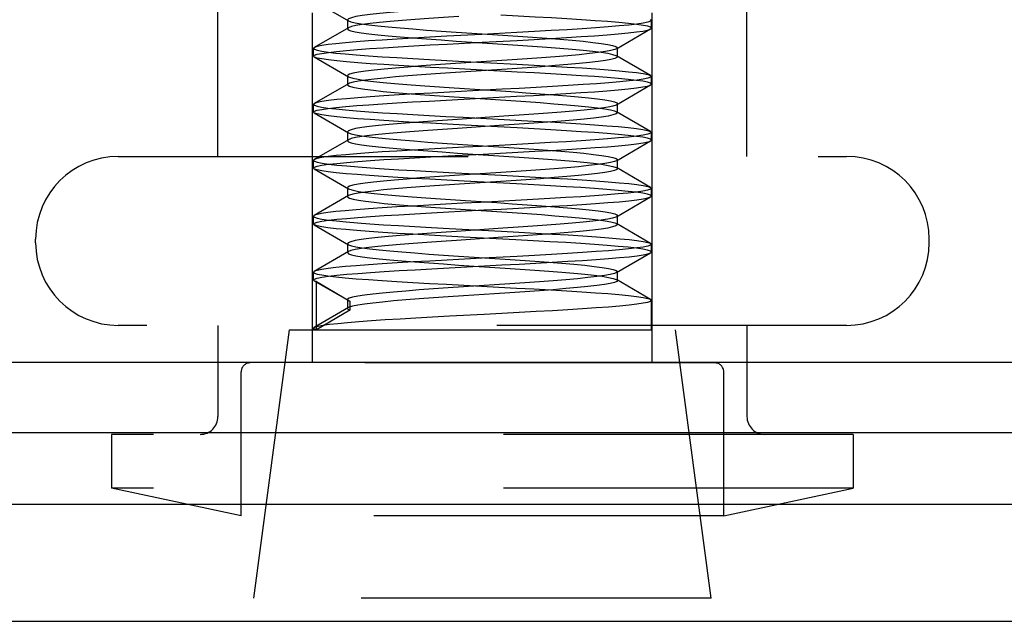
# Model space of a CAD drawing. Header units: inches. Extents: x 0 to 35.6, y 0 to 23.
# Tile 23 of 56: x 15.076 to 15.627, y 14.782 to 15.119. Entities that reach past the tile are written whole.
import ezdxf

# ---------------------------------------------------------------- set-up
doc = ezdxf.new("R2010")
doc.units = ezdxf.units.IN
doc.header["$LTSCALE"] = 1.957805
doc.header["$MEASUREMENT"] = 0
doc.linetypes.add('HIDDEN', pattern=[0.2, 0.1, -0.1])
doc.layers.get('0').update_dxf_attribs({"linetype": 'CONTINUOUS'})
doc.layers.add('02___PRT_ALL_AXES', color=7, linetype='CONTINUOUS')
doc.layers.add('DEFAULT_2', color=8, linetype='HIDDEN')

msp = doc.modelspace()

# ---------------------------------------------------------------- linework, layer by layer
at = {"color": 3, "linetype": 'Continuous'}
for p, q in [((14.8349, 14.92721), (15.8759, 14.92721)), ((15.24266, 14.88782), (15.8479, 14.88782))]:
    msp.add_line(p, q, dxfattribs=at)
at = {"color": 7, "linetype": 'Continuous'}
for p, q in [((9.17714, 14.88782), (15.24266, 14.88782)), ((8.42277, 14.84788), (15.99703, 14.84788)), ((8.43689, 14.7823), (15.98292, 14.7823))]:
    msp.add_line(p, q, dxfattribs=at)
at = {"layer": '02___PRT_ALL_AXES', "color": 8, "linetype": 'HIDDEN'}
for p, q in [((15.2404, 14.94532), (15.2404, 14.94624)), ((15.2069, 14.79532), (15.2269, 14.94532)), ((15.2269, 14.94532), (15.4429, 14.94532)), ((15.4629, 14.79532), (15.4429, 14.94532)), ((15.4629, 14.79532), (15.2069, 14.79532)), ((15.2069, 14.41732), (15.2069, 14.79532)), ((15.4629, 14.41732), (15.4629, 14.79532))]:
    msp.add_line(p, q, dxfattribs=at)
at = {"layer": 'DEFAULT_2', "color": 8, "linetype": 'HIDDEN'}
for p, q in [((15.1869, 15.04232), (15.1869, 15.44032)), ((15.4829, 15.04232), (15.4829, 15.44032)), ((15.2399, 14.92682), (15.2399, 15.36682)), ((15.4299, 14.92682), (15.4299, 15.36682)), ((15.24079, 15.12923), (15.25989, 15.11815)), ((15.2594, 15.11871), (15.25989, 15.11815)), ((15.2594, 15.11871), (15.2594, 15.11371)), ((15.42901, 15.11885), (15.4294, 15.11839)), ((15.4294, 15.11403), (15.4294, 15.11839)), ((15.25989, 15.11428), (15.24079, 15.1032)), ((15.25989, 15.11428), (15.2594, 15.11371)), ((15.40991, 15.1025), (15.42901, 15.11358)), ((15.42901, 15.11358), (15.4294, 15.11403)), ((15.24079, 15.1032), (15.2404, 15.10274)), ((15.2404, 15.09838), (15.2404, 15.10274)), ((15.4104, 15.09806), (15.4104, 15.10306)), ((15.24079, 15.09793), (15.2404, 15.09838)), ((15.24079, 15.09793), (15.25989, 15.08685)), ((15.42901, 15.08755), (15.40991, 15.09863)), ((15.2594, 15.08741), (15.2594, 15.08241)), ((15.42901, 15.08755), (15.4294, 15.08709)), ((15.4294, 15.08273), (15.4294, 15.08709)), ((15.25989, 15.08298), (15.24079, 15.0719)), ((15.40991, 15.0712), (15.42901, 15.08228)), ((15.42901, 15.08228), (15.4294, 15.08273)), ((15.24079, 15.0719), (15.2404, 15.07144)), ((15.2404, 15.06708), (15.2404, 15.07144)), ((15.42901, 15.05625), (15.40991, 15.06733)), ((15.4104, 15.06676), (15.4104, 15.07176)), ((15.24079, 15.06663), (15.2404, 15.06708)), ((15.24079, 15.06663), (15.25989, 15.05555)), ((15.34695, 15.06474), (15.32095, 15.06301)), ((15.34695, 15.05974), (15.32095, 15.05801)), ((15.25989, 15.05168), (15.24079, 15.0406)), ((15.2594, 15.05611), (15.25989, 15.05555)), ((15.2594, 15.05611), (15.2594, 15.05111)), ((15.25989, 15.05168), (15.2594, 15.05111)), ((15.40991, 15.0399), (15.42901, 15.05098)), ((15.42901, 15.05625), (15.4294, 15.05579)), ((15.42901, 15.05098), (15.4294, 15.05143)), ((15.4294, 15.05143), (15.4294, 15.05579)), ((15.13115, 15.04232), (15.53865, 15.04232)), ((15.24079, 15.0406), (15.2404, 15.04014)), ((15.2404, 15.03578), (15.2404, 15.04014)), ((15.4104, 15.03546), (15.4104, 15.04046)), ((15.24079, 15.03533), (15.2404, 15.03578)), ((15.24079, 15.03533), (15.25989, 15.02425)), ((15.42901, 15.02495), (15.40991, 15.03603)), ((15.2594, 15.02481), (15.2594, 15.01981)), ((15.42901, 15.02495), (15.4294, 15.02449)), ((15.4294, 15.02013), (15.4294, 15.02449)), ((15.25989, 15.02038), (15.24079, 15.0093)), ((15.40991, 15.0086), (15.42901, 15.01968)), ((15.42901, 15.01968), (15.4294, 15.02013)), ((15.24079, 15.0093), (15.2404, 15.00884)), ((15.2404, 15.00448), (15.2404, 15.00884)), ((15.4104, 15.00416), (15.4104, 15.00916)), ((15.24079, 15.00403), (15.2404, 15.00448)), ((15.24079, 15.00403), (15.25989, 14.99295)), ((15.3463, 15.00209), (15.3203, 15.00037)), ((15.42901, 14.99365), (15.40991, 15.00473)), ((15.0849, 14.99407), (15.0849, 14.99607)), ((15.3463, 14.99709), (15.3203, 14.99537)), ((15.5849, 14.99407), (15.5849, 14.99607)), ((15.2594, 14.99351), (15.25989, 14.99295)), ((15.2594, 14.99351), (15.2594, 14.98851)), ((15.42901, 14.99365), (15.4294, 14.99319)), ((15.4294, 14.98883), (15.4294, 14.99319)), ((15.25989, 14.98908), (15.24079, 14.978)), ((15.25989, 14.98908), (15.2594, 14.98851)), ((15.40991, 14.9773), (15.42901, 14.98838)), ((15.42901, 14.98838), (15.4294, 14.98883)), ((15.24079, 14.978), (15.2404, 14.97754)), ((15.2404, 14.97318), (15.2404, 14.97754)), ((15.4104, 14.97286), (15.4104, 14.97786)), ((15.24079, 14.97273), (15.25989, 14.96165)), ((15.24203, 14.97226), (15.2607, 14.96129)), ((15.24203, 14.94532), (15.24203, 14.97226)), ((15.42901, 14.96235), (15.40991, 14.97343)), ((15.25989, 14.95778), (15.24079, 14.9467)), ((15.2594, 14.96221), (15.2594, 14.95721)), ((15.25989, 14.96165), (15.2607, 14.96129)), ((15.2607, 14.96129), (15.2607, 14.95629)), ((15.42901, 14.96235), (15.4294, 14.96189)), ((15.4294, 14.94532), (15.4294, 14.96189)), ((15.2607, 14.95629), (15.24203, 14.94532)), ((15.53865, 14.94782), (15.13115, 14.94782)), ((15.1869, 14.94782), (15.1869, 14.89682)), ((15.4829, 14.94782), (15.4829, 14.89682)), ((15.2404, 14.94532), (15.4294, 14.94532)), ((15.4649, 14.92682), (15.2049, 14.92682)), ((15.1999, 14.8413), (15.1999, 14.92182)), ((15.4699, 14.8413), (15.4699, 14.92182)), ((15.5424, 14.88682), (15.1274, 14.88682)), ((15.1274, 14.88682), (15.1274, 14.85682)), ((15.5424, 14.88682), (15.5424, 14.85682)), ((15.5424, 14.85682), (15.1274, 14.85682)), ((15.1999, 14.8413), (15.1274, 14.85682)), ((15.4699, 14.8413), (15.5424, 14.85682)), ((15.4699, 14.8413), (15.1999, 14.8413))]:
    msp.add_line(p, q, dxfattribs=at)
for points in [[(15.3216, 15.12565), (15.31314, 15.12508), (15.30496, 15.12451), (15.29718, 15.12393), (15.2899, 15.12336), (15.28322, 15.12278), (15.27723, 15.12221), (15.272, 15.12163), (15.26762, 15.12106), (15.26412, 15.12048), (15.26157, 15.11991), (15.25999, 15.11933), (15.2594, 15.11871)], [(15.3216, 15.12065), (15.31314, 15.12008), (15.30496, 15.11951), (15.29718, 15.11893), (15.2899, 15.11836), (15.28322, 15.11778), (15.27723, 15.11721), (15.272, 15.11663), (15.26762, 15.11606), (15.26412, 15.11548), (15.26157, 15.11491), (15.25989, 15.11428)], [(15.25989, 15.11815), (15.26125, 15.11761), (15.26364, 15.11703), (15.26699, 15.11646), (15.27124, 15.11588), (15.27633, 15.11531), (15.28221, 15.11474), (15.28878, 15.11416), (15.29597, 15.11359), (15.30368, 15.11301), (15.3118, 15.11244), (15.32022, 15.11186), (15.34622, 15.11014)], [(15.4294, 15.11403), (15.4289, 15.11455), (15.42737, 15.11507), (15.42479, 15.11559), (15.42119, 15.11612), (15.41661, 15.11665), (15.41115, 15.11718), (15.40493, 15.1177), (15.39799, 15.11822), (15.39037, 15.11873), (15.38216, 15.11925), (15.37346, 15.11976), (15.36433, 15.12028), (15.35482, 15.1208), (15.3451, 15.12132)], [(15.4294, 15.11839), (15.42889, 15.11787), (15.42735, 15.11735), (15.42478, 15.11683), (15.42121, 15.1163), (15.41673, 15.11578), (15.41139, 15.11527), (15.40528, 15.11475), (15.39841, 15.11424), (15.39072, 15.11372), (15.38235, 15.11319), (15.37336, 15.11266), (15.36393, 15.11212), (15.35421, 15.11159)], [(15.2594, 15.11371), (15.25983, 15.11318), (15.26125, 15.11261), (15.26364, 15.11203), (15.26699, 15.11146), (15.27124, 15.11088), (15.27633, 15.11031), (15.28221, 15.10974), (15.28878, 15.10916), (15.29597, 15.10859), (15.30368, 15.10801), (15.3118, 15.10744), (15.32022, 15.10686), (15.34622, 15.10514)], [(15.35421, 15.11159), (15.33459, 15.11055), (15.31505, 15.10951)], [(15.35424, 15.10723), (15.36381, 15.10776), (15.37305, 15.10828), (15.38184, 15.1088), (15.39004, 15.10931), (15.39765, 15.10982), (15.40462, 15.11034), (15.41088, 15.11086), (15.4164, 15.11139), (15.42103, 15.11192), (15.4247, 15.11245), (15.42732, 15.11299), (15.42889, 15.11351), (15.42901, 15.11358)], [(15.31505, 15.10951), (15.30542, 15.10899), (15.29605, 15.10846), (15.28712, 15.10793), (15.27879, 15.1074), (15.27114, 15.10688), (15.26428, 15.10636), (15.2582, 15.10585), (15.25292, 15.10534), (15.24851, 15.10482), (15.24499, 15.1043), (15.24244, 15.10378), (15.24091, 15.10326), (15.24079, 15.1032)], [(15.31518, 15.10516), (15.33469, 15.1062), (15.35424, 15.10723)], [(15.34622, 15.11014), (15.35474, 15.10956), (15.36299, 15.10899), (15.37087, 15.10841), (15.37827, 15.10784), (15.3851, 15.10726), (15.39126, 15.10669), (15.39667, 15.10611), (15.40125, 15.10554), (15.40496, 15.10497), (15.40773, 15.10439), (15.40954, 15.10382), (15.41035, 15.10324), (15.4104, 15.10306)], [(15.2404, 15.09838), (15.24091, 15.0989), (15.24246, 15.09942), (15.24506, 15.09995), (15.24869, 15.10048), (15.25328, 15.10101), (15.25877, 15.10154), (15.26501, 15.10206), (15.27196, 15.10258), (15.27957, 15.10309), (15.28777, 15.10361), (15.2965, 15.10412), (15.30566, 15.10464), (15.31518, 15.10516)], [(15.2404, 15.10274), (15.24091, 15.10222), (15.24244, 15.10171), (15.24498, 15.10119), (15.24849, 15.10067), (15.2529, 15.10015), (15.25817, 15.09964), (15.26425, 15.09912), (15.27112, 15.09861), (15.27876, 15.09809), (15.28707, 15.09756), (15.29599, 15.09703), (15.30534, 15.0965), (15.31494, 15.09598), (15.32469, 15.09546)], [(15.40991, 15.1025), (15.40897, 15.10209), (15.4068, 15.10152), (15.40367, 15.10094), (15.39962, 15.10037), (15.39472, 15.09979), (15.38902, 15.09922), (15.3826, 15.09864), (15.37554, 15.09807), (15.36795, 15.09749), (15.35992, 15.09692), (15.35155, 15.09634), (15.34296, 15.09577), (15.33427, 15.0952), (15.32558, 15.09462), (15.31702, 15.09405), (15.30869, 15.09347), (15.30072, 15.0929), (15.29319, 15.09232), (15.28623, 15.09175), (15.27991, 15.09117), (15.27432, 15.0906), (15.26954, 15.09002), (15.26562, 15.08945), (15.26263, 15.08887), (15.26059, 15.0883), (15.25955, 15.08772), (15.2594, 15.08741)], [(15.34622, 15.10514), (15.35474, 15.10456), (15.36299, 15.10399), (15.37087, 15.10341), (15.37827, 15.10284), (15.3851, 15.10226), (15.39126, 15.10169), (15.39667, 15.10111), (15.40125, 15.10054), (15.40496, 15.09997), (15.40773, 15.09939), (15.40954, 15.09882), (15.40991, 15.09863)], [(15.4104, 15.10306), (15.41016, 15.10267), (15.40991, 15.1025)], [(15.32507, 15.09108), (15.31532, 15.0916), (15.30578, 15.09212), (15.2966, 15.09264), (15.28785, 15.09315), (15.27966, 15.09367), (15.27205, 15.09418), (15.26509, 15.0947), (15.25885, 15.09522), (15.25334, 15.09574), (15.24873, 15.09628), (15.24508, 15.09681), (15.24247, 15.09734), (15.24092, 15.09786), (15.24079, 15.09793)], [(15.4104, 15.09806), (15.41016, 15.09767), (15.40897, 15.09709), (15.4068, 15.09652), (15.40367, 15.09594), (15.39962, 15.09537), (15.39472, 15.09479), (15.38902, 15.09422), (15.3826, 15.09364), (15.37554, 15.09307), (15.36795, 15.09249), (15.35992, 15.09192), (15.35155, 15.09134), (15.34296, 15.09077), (15.33427, 15.0902), (15.32558, 15.08962), (15.31702, 15.08905), (15.30869, 15.08847), (15.30072, 15.0879), (15.29319, 15.08732), (15.28623, 15.08675), (15.27991, 15.08617), (15.27432, 15.0856), (15.26954, 15.08502), (15.26562, 15.08445), (15.26263, 15.08387), (15.26059, 15.0833), (15.25989, 15.08298)], [(15.32469, 15.09546), (15.35405, 15.0939), (15.36377, 15.09337), (15.37321, 15.09284), (15.38221, 15.09231), (15.3906, 15.09178), (15.3983, 15.09125), (15.40519, 15.09074), (15.41131, 15.09023), (15.41668, 15.08971), (15.42118, 15.08919), (15.42476, 15.08866), (15.42735, 15.08813), (15.42889, 15.08761), (15.42901, 15.08755)], [(15.40991, 15.09863), (15.41035, 15.09824), (15.4104, 15.09806)], [(15.4294, 15.08273), (15.42889, 15.08325), (15.42733, 15.08378), (15.4247, 15.08431), (15.42104, 15.08484), (15.41641, 15.08537), (15.41089, 15.0859), (15.40464, 15.08642), (15.39768, 15.08694), (15.39007, 15.08745), (15.38187, 15.08797), (15.37311, 15.08848), (15.36391, 15.089), (15.35435, 15.08952), (15.32507, 15.09108)], [(15.2594, 15.08741), (15.25951, 15.08715), (15.25989, 15.08685)], [(15.25989, 15.08685), (15.26047, 15.08657), (15.26242, 15.086), (15.26533, 15.08543), (15.26917, 15.08485), (15.27388, 15.08428), (15.2794, 15.0837), (15.28566, 15.08313), (15.29258, 15.08255), (15.30006, 15.08198), (15.308, 15.0814), (15.3163, 15.08083), (15.32485, 15.08025), (15.34223, 15.0791)], [(15.4294, 15.08709), (15.4289, 15.08658), (15.42738, 15.08606), (15.42488, 15.08555), (15.42141, 15.08503), (15.41701, 15.08451), (15.41173, 15.084), (15.40565, 15.08348), (15.39879, 15.08297), (15.39118, 15.08245), (15.38293, 15.08192), (15.37412, 15.0814), (15.3649, 15.08088), (15.35546, 15.08036), (15.34584, 15.07985), (15.33613, 15.07933), (15.31649, 15.07829)], [(15.25989, 15.08298), (15.25955, 15.08272), (15.2594, 15.08241)], [(15.2594, 15.08241), (15.25951, 15.08215), (15.26047, 15.08157), (15.26242, 15.081), (15.26533, 15.08043), (15.26917, 15.07985), (15.27388, 15.07928), (15.2794, 15.0787), (15.28566, 15.07813), (15.29258, 15.07755), (15.30006, 15.07698), (15.308, 15.0764), (15.3163, 15.07583), (15.32485, 15.07525), (15.34223, 15.0741)], [(15.34223, 15.0791), (15.35083, 15.07853), (15.35922, 15.07795), (15.36728, 15.07738), (15.37492, 15.0768), (15.38202, 15.07623), (15.3885, 15.07565), (15.39426, 15.07508), (15.39924, 15.07451), (15.40336, 15.07393), (15.40657, 15.07336), (15.40883, 15.07278), (15.4101, 15.07221), (15.4104, 15.07176)], [(15.35393, 15.07592), (15.36352, 15.07644), (15.37276, 15.07696), (15.38157, 15.07748), (15.38986, 15.078), (15.39755, 15.07852), (15.40457, 15.07904), (15.41086, 15.07956), (15.4164, 15.08009), (15.42105, 15.08062), (15.42471, 15.08116), (15.42733, 15.08169), (15.42889, 15.08221), (15.42901, 15.08228)], [(15.31649, 15.07829), (15.30675, 15.07776), (15.29728, 15.07723), (15.28824, 15.07669), (15.27981, 15.07617), (15.27205, 15.07564), (15.26508, 15.07513), (15.25885, 15.07461), (15.25336, 15.07408), (15.24874, 15.07355), (15.2451, 15.07302), (15.24248, 15.07249), (15.24092, 15.07196), (15.24079, 15.0719)], [(15.28697, 15.07226), (15.29576, 15.07278), (15.305, 15.0733), (15.31462, 15.07383), (15.32445, 15.07435), (15.3343, 15.07487), (15.35393, 15.07592)], [(15.34223, 15.0741), (15.35083, 15.07353), (15.35922, 15.07295), (15.36728, 15.07238), (15.37492, 15.0718), (15.38202, 15.07123), (15.3885, 15.07065), (15.39426, 15.07008), (15.39924, 15.06951), (15.40336, 15.06893), (15.40657, 15.06836), (15.40883, 15.06778), (15.40991, 15.06733)], [(15.2404, 15.06708), (15.2409, 15.06759), (15.24242, 15.06811), (15.24497, 15.06864), (15.24854, 15.06916), (15.25306, 15.06969), (15.25845, 15.07021), (15.26458, 15.07073), (15.27141, 15.07124), (15.2789, 15.07175), (15.28697, 15.07226)], [(15.2404, 15.07144), (15.24091, 15.07093), (15.24242, 15.07041), (15.24493, 15.06989), (15.24841, 15.06938), (15.25287, 15.06885), (15.25822, 15.06833), (15.26437, 15.06782), (15.27126, 15.0673), (15.27889, 15.06678), (15.28712, 15.06626), (15.29587, 15.06574), (15.30502, 15.06522), (15.31446, 15.0647), (15.3241, 15.06419)], [(15.40991, 15.0712), (15.40965, 15.07106), (15.40793, 15.07048), (15.40523, 15.06991), (15.4016, 15.06933), (15.39709, 15.06876), (15.39175, 15.06818), (15.38565, 15.06761), (15.37888, 15.06703), (15.37152, 15.06646), (15.36368, 15.06588), (15.35545, 15.06531), (15.34695, 15.06474)], [(15.4104, 15.07176), (15.41038, 15.07163), (15.40991, 15.0712)], [(15.40991, 15.06733), (15.4101, 15.06721), (15.4104, 15.06676)], [(15.32503, 15.05978), (15.31529, 15.0603), (15.30575, 15.06082), (15.29657, 15.06134), (15.28784, 15.06185), (15.27964, 15.06237), (15.27202, 15.06288), (15.26507, 15.0634), (15.25883, 15.06392), (15.25333, 15.06445), (15.24872, 15.06498), (15.24507, 15.06551), (15.24247, 15.06604), (15.24091, 15.06656), (15.24079, 15.06663)], [(15.32095, 15.06301), (15.3125, 15.06244), (15.30435, 15.06186), (15.29661, 15.06129)], [(15.3241, 15.06419), (15.3535, 15.06263), (15.36319, 15.0621), (15.3726, 15.06157), (15.38155, 15.06105), (15.38987, 15.06053), (15.39755, 15.06001), (15.40454, 15.05949), (15.41082, 15.05897), (15.41635, 15.05844), (15.421, 15.05791), (15.42468, 15.05737), (15.42732, 15.05684), (15.42888, 15.05631), (15.42901, 15.05625)], [(15.4104, 15.06676), (15.41038, 15.06663), (15.40965, 15.06606), (15.40793, 15.06548), (15.40523, 15.06491), (15.4016, 15.06433), (15.39709, 15.06376), (15.39175, 15.06318), (15.38565, 15.06261), (15.37888, 15.06203), (15.37152, 15.06146), (15.36368, 15.06088), (15.35545, 15.06031), (15.34695, 15.05974)], [(15.29661, 15.06129), (15.28937, 15.06071), (15.28274, 15.06014), (15.2768, 15.05956), (15.27164, 15.05899), (15.26732, 15.05841), (15.26389, 15.05784), (15.26141, 15.05726), (15.25991, 15.05669), (15.2594, 15.05611)], [(15.32095, 15.05801), (15.3125, 15.05744), (15.30435, 15.05686), (15.29661, 15.05629)], [(15.4294, 15.05143), (15.42889, 15.05195), (15.42732, 15.05248), (15.4247, 15.05301), (15.42104, 15.05354), (15.41641, 15.05408), (15.41089, 15.0546), (15.40463, 15.05512), (15.39767, 15.05564), (15.39006, 15.05615), (15.38186, 15.05667), (15.37309, 15.05718), (15.36388, 15.0577), (15.35432, 15.05823), (15.32503, 15.05978)], [(15.2594, 15.05111), (15.2599, 15.05054), (15.26139, 15.04997), (15.26387, 15.04939), (15.26728, 15.04882), (15.2716, 15.04824), (15.27675, 15.04767), (15.28268, 15.04709), (15.28931, 15.04652), (15.29654, 15.04594), (15.30428, 15.04537), (15.31243, 15.04479), (15.32087, 15.04422), (15.34687, 15.04249)], [(15.29661, 15.05629), (15.28937, 15.05571), (15.28274, 15.05514), (15.2768, 15.05456), (15.27164, 15.05399), (15.26732, 15.05341), (15.26389, 15.05284), (15.26141, 15.05226), (15.25989, 15.05168)], [(15.25989, 15.05555), (15.26139, 15.05497), (15.26387, 15.05439), (15.26728, 15.05382), (15.2716, 15.05324), (15.27675, 15.05267), (15.28268, 15.05209), (15.28931, 15.05152), (15.29654, 15.05094), (15.30428, 15.05037), (15.31243, 15.04979), (15.32087, 15.04922), (15.34687, 15.04749)], [(15.4294, 15.05579), (15.42889, 15.05527), (15.42735, 15.05475), (15.42477, 15.05423), (15.42117, 15.0537), (15.41658, 15.05317), (15.41107, 15.05264), (15.4048, 15.05211), (15.39778, 15.05159), (15.39006, 15.05107), (15.38174, 15.05055), (15.37293, 15.05003), (15.36371, 15.04951), (15.35412, 15.04899)], [(15.35473, 15.04466), (15.36425, 15.04518), (15.37339, 15.0457), (15.3821, 15.04621), (15.39031, 15.04673), (15.39793, 15.04724), (15.40487, 15.04776), (15.4111, 15.04828), (15.41657, 15.04881), (15.42116, 15.04934), (15.42477, 15.04987), (15.42736, 15.05039), (15.4289, 15.05092), (15.42901, 15.05098)], [(15.28697, 15.04532), (15.27888, 15.04481), (15.27136, 15.04429), (15.26452, 15.04378), (15.25838, 15.04327), (15.253, 15.04274), (15.24849, 15.04222), (15.24494, 15.04169), (15.24241, 15.04117), (15.2409, 15.04065), (15.24079, 15.0406)], [(15.35412, 15.04899), (15.33445, 15.04794), (15.32458, 15.04742), (15.31472, 15.0469), (15.30506, 15.04637), (15.29579, 15.04584), (15.28697, 15.04532)], [(15.34687, 15.04749), (15.35537, 15.04692), (15.3636, 15.04634), (15.37145, 15.04577), (15.37881, 15.0452), (15.38559, 15.04462), (15.39169, 15.04405), (15.39704, 15.04347), (15.40157, 15.0429), (15.4052, 15.04232), (15.40791, 15.04175), (15.40964, 15.04117), (15.41037, 15.0406), (15.4104, 15.04046)], [(15.2404, 15.03578), (15.24092, 15.0363), (15.24248, 15.03683), (15.24511, 15.03736), (15.24878, 15.0379), (15.25342, 15.03843), (15.25894, 15.03896), (15.2652, 15.03947), (15.27217, 15.03999), (15.27978, 15.0405), (15.288, 15.04102), (15.29681, 15.04154), (15.30607, 15.04206), (15.31567, 15.04259)], [(15.2404, 15.04014), (15.24092, 15.03962), (15.24249, 15.03909), (15.24513, 15.03856), (15.24881, 15.03802), (15.25347, 15.03749), (15.25901, 15.03696), (15.2653, 15.03644), (15.27229, 15.03593), (15.27994, 15.03541), (15.2882, 15.03489), (15.29708, 15.03437), (15.30642, 15.03384), (15.31607, 15.03332), (15.34547, 15.03176)], [(15.31567, 15.04259), (15.33523, 15.04362), (15.35473, 15.04466)], [(15.40991, 15.0399), (15.40884, 15.03945), (15.4066, 15.03887), (15.40339, 15.0383), (15.39928, 15.03772), (15.39431, 15.03715), (15.38855, 15.03657), (15.38208, 15.036), (15.37498, 15.03543), (15.36735, 15.03485), (15.35929, 15.03428), (15.3509, 15.0337), (15.3423, 15.03313), (15.32492, 15.03198)], [(15.34687, 15.04249), (15.35537, 15.04192), (15.3636, 15.04134), (15.37145, 15.04077), (15.37881, 15.0402), (15.38559, 15.03962), (15.39169, 15.03905), (15.39704, 15.03847), (15.40157, 15.0379), (15.4052, 15.03732), (15.40791, 15.03675), (15.40964, 15.03617), (15.40991, 15.03603)], [(15.4104, 15.04046), (15.41011, 15.04002), (15.40991, 15.0399)], [(15.3246, 15.0285), (15.31489, 15.02902), (15.30539, 15.02954), (15.29627, 15.03005), (15.28757, 15.03057), (15.27936, 15.03109), (15.27174, 15.0316), (15.2648, 15.03212), (15.25859, 15.03264), (15.25314, 15.03317), (15.24858, 15.03369), (15.245, 15.03422), (15.24243, 15.03475), (15.24091, 15.03527), (15.24079, 15.03533)], [(15.4104, 15.03546), (15.41011, 15.03502), (15.40884, 15.03445), (15.4066, 15.03387), (15.40339, 15.0333), (15.39928, 15.03272), (15.39431, 15.03215), (15.38855, 15.03157), (15.38208, 15.031), (15.37498, 15.03043), (15.36735, 15.02985), (15.35929, 15.02928), (15.3509, 15.0287), (15.3423, 15.02813), (15.32492, 15.02698)], [(15.40991, 15.03603), (15.41037, 15.0356), (15.4104, 15.03546)], [(15.32492, 15.03198), (15.31638, 15.0314), (15.30807, 15.03083), (15.30013, 15.03025), (15.29264, 15.02968), (15.28572, 15.0291), (15.27946, 15.02853), (15.27393, 15.02795), (15.26921, 15.02738), (15.26536, 15.0268), (15.26244, 15.02623), (15.26048, 15.02565), (15.25951, 15.02508), (15.2594, 15.02481)], [(15.34547, 15.03176), (15.35516, 15.03124), (15.36464, 15.03072), (15.37377, 15.03021), (15.38248, 15.02969), (15.3907, 15.02917), (15.39833, 15.02865), (15.40525, 15.02813), (15.41143, 15.02762), (15.41683, 15.02709), (15.42133, 15.02657), (15.42486, 15.02604), (15.42738, 15.02552), (15.4289, 15.02501), (15.42901, 15.02495)], [(15.2594, 15.02481), (15.25955, 15.02451), (15.25989, 15.02425)], [(15.32492, 15.02698), (15.31638, 15.0264), (15.30807, 15.02583), (15.30013, 15.02525), (15.29264, 15.02468), (15.28572, 15.0241), (15.27946, 15.02353), (15.27393, 15.02295), (15.26921, 15.02238), (15.26536, 15.0218), (15.26244, 15.02123), (15.26048, 15.02065), (15.25989, 15.02038)], [(15.25989, 15.02425), (15.26058, 15.02393), (15.2626, 15.02336), (15.26559, 15.02278), (15.2695, 15.02221), (15.27427, 15.02163), (15.27985, 15.02106), (15.28617, 15.02048), (15.29313, 15.01991), (15.30065, 15.01933), (15.30862, 15.01876), (15.31694, 15.01818), (15.3255, 15.01761), (15.34288, 15.01646)], [(15.4294, 15.02013), (15.42889, 15.02065), (15.42732, 15.02118), (15.42469, 15.02171), (15.42102, 15.02225), (15.41638, 15.02278), (15.41085, 15.02331), (15.40458, 15.02383), (15.39761, 15.02434), (15.38999, 15.02486), (15.38175, 15.02537), (15.3729, 15.0259), (15.36358, 15.02642), (15.35395, 15.02695), (15.3246, 15.0285)], [(15.4294, 15.02449), (15.42889, 15.02397), (15.42732, 15.02344), (15.42469, 15.02291), (15.42102, 15.02238), (15.41638, 15.02185), (15.41085, 15.02132), (15.40459, 15.0208), (15.39761, 15.02028), (15.38989, 15.01976), (15.38152, 15.01924), (15.37253, 15.01871), (15.36309, 15.01818), (15.35337, 15.01765)], [(15.25989, 15.02038), (15.25951, 15.02008), (15.2594, 15.01981)], [(15.2594, 15.01981), (15.25955, 15.01951), (15.26058, 15.01893), (15.2626, 15.01836), (15.26559, 15.01778), (15.2695, 15.01721), (15.27427, 15.01663), (15.27985, 15.01606), (15.28617, 15.01548), (15.29313, 15.01491), (15.30065, 15.01433), (15.30862, 15.01376), (15.31694, 15.01318), (15.3255, 15.01261), (15.34288, 15.01146)], [(15.31603, 15.0113), (15.33564, 15.01235), (15.3454, 15.01286), (15.35509, 15.01338), (15.36456, 15.0139), (15.37367, 15.01441), (15.38237, 15.01493), (15.39059, 15.01545), (15.39821, 15.01596), (15.40513, 15.01648), (15.41133, 15.017), (15.41675, 15.01752), (15.42128, 15.01805), (15.42484, 15.01858), (15.42738, 15.0191), (15.4289, 15.01962), (15.42901, 15.01968)], [(15.35337, 15.01765), (15.33372, 15.0166), (15.32398, 15.01609), (15.31437, 15.01558), (15.30495, 15.01506), (15.29577, 15.01454), (15.287, 15.01402), (15.27876, 15.0135), (15.27114, 15.01298), (15.26426, 15.01246), (15.25815, 15.01195), (15.25282, 15.01143), (15.24839, 15.01091), (15.24492, 15.01039), (15.24242, 15.00987), (15.24091, 15.00936), (15.24079, 15.0093)], [(15.34288, 15.01646), (15.35147, 15.01588), (15.35984, 15.01531), (15.36788, 15.01474), (15.37548, 15.01416), (15.38254, 15.01359), (15.38896, 15.01301), (15.39467, 15.01244), (15.39958, 15.01186), (15.40364, 15.01129), (15.40678, 15.01071), (15.40896, 15.01014), (15.41016, 15.00956), (15.4104, 15.00916)], [(15.2404, 15.00448), (15.24092, 15.005), (15.24249, 15.00553), (15.24512, 15.00606), (15.24879, 15.0066), (15.25343, 15.00713), (15.25896, 15.00766), (15.26522, 15.00818), (15.2722, 15.00869), (15.27984, 15.00921), (15.28811, 15.00973), (15.29701, 15.01025), (15.30637, 15.01078), (15.31603, 15.0113)], [(15.2404, 15.00884), (15.24092, 15.00832), (15.24247, 15.0078), (15.24508, 15.00727), (15.2487, 15.00674), (15.25328, 15.00621), (15.25872, 15.00569), (15.2649, 15.00517), (15.27183, 15.00466), (15.27957, 15.00413), (15.28799, 15.00361), (15.29701, 15.00307), (15.30648, 15.00254), (15.31621, 15.00201), (15.34558, 15.00045)], [(15.34288, 15.01146), (15.35147, 15.01088), (15.35984, 15.01031), (15.36788, 15.00974), (15.37548, 15.00916), (15.38254, 15.00859), (15.38896, 15.00801), (15.39467, 15.00744), (15.39958, 15.00686), (15.40364, 15.00629), (15.40678, 15.00571), (15.40896, 15.00514), (15.40991, 15.00473)], [(15.40991, 15.0086), (15.40955, 15.00841), (15.40775, 15.00784), (15.40499, 15.00726), (15.40129, 15.00669), (15.39671, 15.00611), (15.39131, 15.00554), (15.38516, 15.00497), (15.37834, 15.00439), (15.37094, 15.00382), (15.36306, 15.00324), (15.35481, 15.00267), (15.3463, 15.00209)], [(15.4104, 15.00916), (15.41036, 15.00899), (15.40991, 15.0086)], [(15.32423, 14.99722), (15.31456, 14.99774), (15.30512, 14.99825), (15.296, 14.99877), (15.28729, 14.99929), (15.27907, 14.99981), (15.27145, 15.00032), (15.26454, 15.00084), (15.25837, 15.00136), (15.25297, 15.00188), (15.24847, 15.00241), (15.24494, 15.00293), (15.24241, 15.00345), (15.2409, 15.00397), (15.24079, 15.00403)], [(15.4104, 15.00416), (15.41036, 15.00399), (15.40955, 15.00341), (15.40775, 15.00284), (15.40499, 15.00226), (15.40129, 15.00169), (15.39671, 15.00111), (15.39131, 15.00054), (15.38516, 14.99997), (15.37834, 14.99939), (15.37094, 14.99882), (15.36306, 14.99824), (15.35481, 14.99767), (15.3463, 14.99709)], [(15.40991, 15.00473), (15.41016, 15.00456), (15.4104, 15.00416)], [(15.3203, 15.00037), (15.31187, 14.99979), (15.30375, 14.99922), (15.29604, 14.99864), (15.28885, 14.99807), (15.28226, 14.99749), (15.27638, 14.99692), (15.27128, 14.99634), (15.26703, 14.99577), (15.26367, 14.9952), (15.26126, 14.99462), (15.25984, 14.99405), (15.2594, 14.99351)], [(15.4294, 14.98883), (15.42889, 14.98935), (15.42732, 14.98988), (15.42469, 14.99041), (15.42102, 14.99095), (15.41638, 14.99148), (15.41085, 14.99201), (15.40459, 14.99253), (15.39761, 14.99304), (15.38994, 14.99356), (15.38163, 14.99408), (15.37269, 14.99461), (15.36329, 14.99514), (15.35361, 14.99566), (15.32423, 14.99722)], [(15.34558, 15.00045), (15.35524, 14.99994), (15.36473, 14.99942), (15.374, 14.99889), (15.38285, 14.99837), (15.39113, 14.99784), (15.39876, 14.99732), (15.40562, 14.99681), (15.4117, 14.99629), (15.41697, 14.99578), (15.42137, 14.99526), (15.42486, 14.99474), (15.42738, 14.99423), (15.42889, 14.99371), (15.42901, 14.99365)], [(15.3203, 14.99537), (15.31187, 14.99479), (15.30375, 14.99422), (15.29604, 14.99364), (15.28885, 14.99307), (15.28226, 14.99249), (15.27638, 14.99192), (15.27128, 14.99134), (15.26703, 14.99077), (15.26367, 14.9902), (15.26126, 14.98962), (15.25989, 14.98908)], [(15.25989, 14.99295), (15.26155, 14.99232), (15.26409, 14.99175), (15.26758, 14.99117), (15.27196, 14.9906), (15.27718, 14.99002), (15.28316, 14.98945), (15.28984, 14.98887), (15.29711, 14.9883), (15.30489, 14.98772), (15.31306, 14.98715), (15.32152, 14.98657), (15.34753, 14.98485)], [(15.4294, 14.99319), (15.42889, 14.99267), (15.42736, 14.99215), (15.42479, 14.99163), (15.42124, 14.99111), (15.41678, 14.99059), (15.41146, 14.99007), (15.40537, 14.98956), (15.3985, 14.98905), (15.39083, 14.98852), (15.38247, 14.98799), (15.37349, 14.98746), (15.36406, 14.98693), (15.35436, 14.9864)], [(15.2594, 14.98851), (15.25998, 14.9879), (15.26155, 14.98732), (15.26409, 14.98675), (15.26758, 14.98617), (15.27196, 14.9856), (15.27718, 14.98502), (15.28316, 14.98445), (15.28984, 14.98387), (15.29711, 14.9833), (15.30489, 14.98272), (15.31306, 14.98215), (15.32152, 14.98157), (15.34753, 14.97985)], [(15.35436, 14.9864), (15.33473, 14.98536), (15.31516, 14.98432)], [(15.31636, 14.98002), (15.33601, 14.98106), (15.34574, 14.98158), (15.35537, 14.98209), (15.36479, 14.98261), (15.37393, 14.98313), (15.38265, 14.98365), (15.39088, 14.98416), (15.39849, 14.98468), (15.40539, 14.9852), (15.41153, 14.98572), (15.41691, 14.98624), (15.42138, 14.98676), (15.42488, 14.98728), (15.42739, 14.9878), (15.4289, 14.98832), (15.42901, 14.98838)], [(15.34753, 14.98485), (15.35601, 14.98428), (15.36421, 14.9837), (15.37203, 14.98313), (15.37935, 14.98255), (15.38608, 14.98198), (15.39213, 14.9814), (15.39742, 14.98083), (15.40188, 14.98025), (15.40544, 14.97968), (15.40807, 14.9791), (15.40973, 14.97853), (15.41039, 14.97795), (15.4104, 14.97786)], [(15.2404, 14.97318), (15.24092, 14.9737), (15.24248, 14.97423), (15.24511, 14.97476), (15.24878, 14.97529), (15.25342, 14.97583), (15.25894, 14.97636), (15.26519, 14.97687), (15.27217, 14.97739), (15.27988, 14.97791), (15.28824, 14.97843), (15.29723, 14.97896), (15.30666, 14.97949), (15.31636, 14.98002)], [(15.31516, 14.98432), (15.3055, 14.98379), (15.2961, 14.98326), (15.28716, 14.98273), (15.27882, 14.9822), (15.27117, 14.98168), (15.2643, 14.98116), (15.25822, 14.98065), (15.25294, 14.98014), (15.24852, 14.97962), (15.24499, 14.9791), (15.24244, 14.97858), (15.24091, 14.97806), (15.24079, 14.978)], [(15.34753, 14.97985), (15.35601, 14.97928), (15.36421, 14.9787), (15.37203, 14.97813), (15.37935, 14.97755), (15.38608, 14.97698), (15.39213, 14.9764), (15.39742, 14.97583), (15.40188, 14.97525), (15.40544, 14.97468), (15.40807, 14.9741), (15.40973, 14.97353), (15.40991, 14.97343)], [(15.2404, 14.97754), (15.24091, 14.97703), (15.24244, 14.97651), (15.24497, 14.97599), (15.24847, 14.97547), (15.25288, 14.97495), (15.25815, 14.97444), (15.26423, 14.97393), (15.27109, 14.97341), (15.27873, 14.97289), (15.28704, 14.97236), (15.29593, 14.97183), (15.30526, 14.97131), (15.31483, 14.97078), (15.32455, 14.97026)], [(15.40991, 14.9773), (15.40871, 14.9768), (15.40638, 14.97623), (15.40311, 14.97565), (15.39893, 14.97508), (15.3939, 14.97451), (15.38809, 14.97393), (15.38156, 14.97336), (15.37442, 14.97278), (15.36675, 14.97221), (15.35866, 14.97163), (15.35026, 14.97106), (15.34164, 14.97048), (15.32427, 14.96933)], [(15.4104, 14.97786), (15.41005, 14.97738), (15.40991, 14.9773)], [(15.24079, 14.97273), (15.24058, 14.97287), (15.24045, 14.97303), (15.2404, 14.97318)], [(15.24203, 14.97226), (15.24153, 14.97241), (15.24113, 14.97257), (15.24079, 14.97273)], [(15.32427, 14.96933), (15.31573, 14.96876), (15.30746, 14.96818), (15.29954, 14.96761), (15.2921, 14.96703), (15.28522, 14.96646), (15.27901, 14.96588), (15.27354, 14.96531), (15.26888, 14.96474), (15.26511, 14.96416), (15.26226, 14.96359), (15.26037, 14.96301), (15.25948, 14.96244), (15.2594, 14.96221)], [(15.4104, 14.97286), (15.41005, 14.97238), (15.40871, 14.9718), (15.40638, 14.97123), (15.40311, 14.97065), (15.39893, 14.97008), (15.3939, 14.96951), (15.38809, 14.96893), (15.38156, 14.96836), (15.37442, 14.96778), (15.36675, 14.96721), (15.35866, 14.96663), (15.35026, 14.96606), (15.34164, 14.96548), (15.32427, 14.96433)], [(15.32455, 14.97026), (15.35391, 14.96871), (15.36364, 14.96818), (15.37309, 14.96765), (15.38209, 14.96711), (15.3905, 14.96658), (15.39821, 14.96606), (15.4051, 14.96555), (15.41124, 14.96503), (15.41663, 14.96451), (15.42115, 14.96399), (15.42475, 14.96346), (15.42734, 14.96293), (15.42889, 14.96241), (15.42901, 14.96235)], [(15.40991, 14.97343), (15.41039, 14.97295), (15.4104, 14.97286)], [(15.32427, 14.96433), (15.31573, 14.96376), (15.30746, 14.96318), (15.29954, 14.96261), (15.2921, 14.96203), (15.28522, 14.96146), (15.27901, 14.96088), (15.27354, 14.96031), (15.26888, 14.95974), (15.26511, 14.95916), (15.26226, 14.95859), (15.26037, 14.95801), (15.25989, 14.95778)], [(15.2594, 14.96221), (15.25959, 14.96186), (15.25989, 14.96165)], [(15.25989, 14.95778), (15.25948, 14.95744), (15.2594, 14.95721)], [(15.2594, 14.95721), (15.25959, 14.95686), (15.2607, 14.95629)], [(15.31641, 14.95309), (15.33595, 14.95412), (15.34575, 14.95464), (15.35543, 14.95516), (15.3649, 14.95568), (15.37404, 14.95619), (15.38275, 14.95671), (15.39095, 14.95723), (15.39855, 14.95775), (15.40546, 14.95827), (15.4116, 14.95878), (15.41692, 14.9593), (15.42135, 14.95982), (15.42484, 14.96034), (15.42737, 14.96086), (15.42889, 14.96137), (15.4294, 14.96189)], [(15.24289, 14.94739), (15.24562, 14.94791), (15.24932, 14.94842), (15.25394, 14.94894), (15.25944, 14.94946), (15.26575, 14.94998), (15.27281, 14.9505), (15.28054, 14.95101), (15.28886, 14.95153), (15.29767, 14.95205), (15.30689, 14.95257), (15.31641, 14.95309)], [(15.2404, 14.94624), (15.24043, 14.94635), (15.24079, 14.9467)], [(15.24203, 14.94532), (15.24072, 14.94583), (15.2404, 14.94624)], [(15.24079, 14.9467), (15.24115, 14.94687), (15.24289, 14.94739)]]:
    msp.add_lwpolyline(points, dxfattribs=at)
for centre, radius, start, end in [((15.13115, 14.99607), 0.04625, 90, 180), ((15.53865, 14.99607), 0.04625, 0, 90), ((15.13115, 14.99407), 0.04625, 180, 270), ((15.53865, 14.99407), 0.04625, 270, 360), ((15.2049, 14.92182), 0.005, 90, 180), ((15.4649, 14.92182), 0.005, 0, 90), ((15.1769, 14.89682), 0.01, 270, 360), ((15.4929, 14.89682), 0.01, 180, 270)]:
    msp.add_arc(centre, radius, start, end, dxfattribs=at)

doc.saveas('drawing.dxf')
